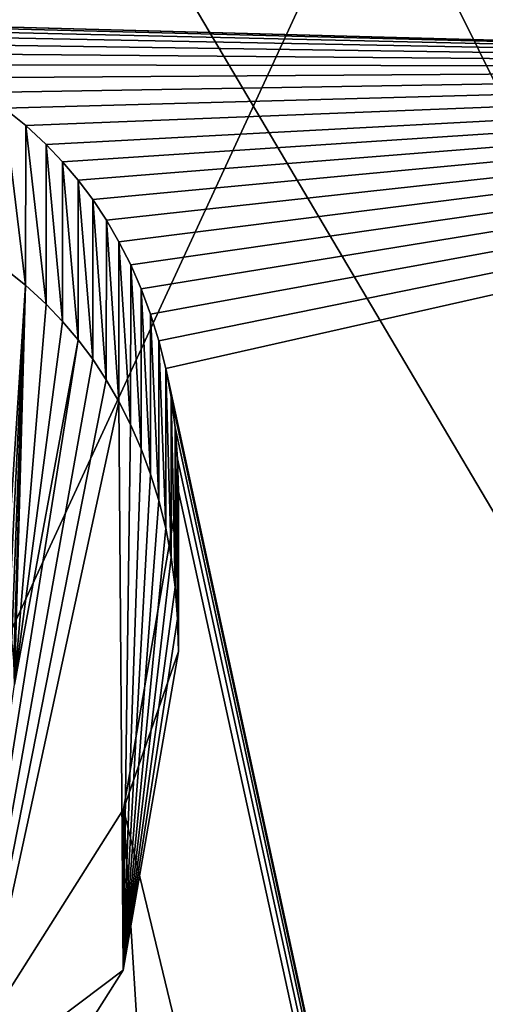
# Model space of a CAD drawing. Header units: millimetres. Extents: x -106 to 241, y -380 to 275.
# Tile 92 of 205: x -10.202 to -9.448, y 22.392 to 23.987. Entities that reach past the tile are written whole.
import ezdxf

# ---------------------------------------------------------------- set-up
doc = ezdxf.new("R2010")
doc.units = ezdxf.units.MM
doc.header["$LTSCALE"] = 65.185185
for name, color, linetype in [('1', 7, 'CONTINUOUS'), ('1097', 7, 'CONTINUOUS'), ('11', 7, 'CONTINUOUS'), ('728', 7, 'CONTINUOUS'), ('764', 7, 'CONTINUOUS'), ('82', 7, 'CONTINUOUS'), ('84', 7, 'CONTINUOUS'), ('857', 7, 'CONTINUOUS'), ('858', 7, 'CONTINUOUS')]:
    doc.layers.add(name, color=color, linetype=linetype)

msp = doc.modelspace()

# ---------------------------------------------------------------- linework, layer by layer
at = {"layer": '1', "linetype": 'CONTINUOUS'}
for points in [[(-78.8336, 11.2096), (-77.0064, 40), (-2.5451, 1.1668), (-78.8336, 11.2096)], [(-77.0064, 40), (77.0064, 40), (-2.5451, 1.1668), (-77.0064, 40)]]:
    msp.add_3dface(points, dxfattribs=at)
at = {"layer": '1097', "linetype": 'CONTINUOUS'}
for points in [[(-10.2273, 23.5849, 82.5323), (-10.1925, 23.5569, 82.5398), (-10.2259, 23.0514, 82.6753), (-10.2273, 23.5849, 82.5323)], [(-10.1925, 23.5569, 82.5398), (-10.2195, 23.0187, 82.684), (-10.2259, 23.0514, 82.6753), (-10.1925, 23.5569, 82.5398)], [(-10.1925, 23.5569, 82.5398), (-10.2148, 22.9843, 82.6932), (-10.2195, 23.0187, 82.684), (-10.1925, 23.5569, 82.5398)], [(-10.1925, 23.5569, 82.5398), (-10.2118, 22.9482, 82.7029), (-10.2148, 22.9843, 82.6932), (-10.1925, 23.5569, 82.5398)], [(-10.1925, 23.5569, 82.5398), (-10.2105, 22.9105, 82.713), (-10.2118, 22.9482, 82.7029), (-10.1925, 23.5569, 82.5398)], [(-10.1925, 23.5569, 82.5398), (-10.1595, 23.5264, 82.548), (-10.2105, 22.9105, 82.713), (-10.1925, 23.5569, 82.5398)], [(-10.1595, 23.5264, 82.548), (-10.1328, 23.4984, 82.5555), (-10.2105, 22.9105, 82.713), (-10.1595, 23.5264, 82.548)], [(-10.1328, 23.4984, 82.5555), (-10.1076, 23.4687, 82.5634), (-10.2105, 22.9105, 82.713), (-10.1328, 23.4984, 82.5555)], [(-10.1076, 23.4687, 82.5634), (-10.0839, 23.4372, 82.5719), (-10.349, 21.9526, 82.9697), (-10.1076, 23.4687, 82.5634)], [(-10.1076, 23.4687, 82.5634), (-10.349, 21.9526, 82.9697), (-10.2105, 22.9105, 82.713), (-10.1076, 23.4687, 82.5634)], [(-10.0839, 23.4372, 82.5719), (-10.0618, 23.4039, 82.5808), (-10.349, 21.9526, 82.9697), (-10.0839, 23.4372, 82.5719)], [(-10.0618, 23.4039, 82.5808), (-10.0413, 23.3687, 82.5902), (-10.349, 21.9526, 82.9697), (-10.0618, 23.4039, 82.5808)], [(-10.0413, 23.3687, 82.5902), (-10.0346, 22.4476, 82.837), (-10.349, 21.9526, 82.9697), (-10.0413, 23.3687, 82.5902)], [(-10.0413, 23.3687, 82.5902), (-10.0224, 23.3315, 82.6002), (-10.0346, 22.4476, 82.837), (-10.0413, 23.3687, 82.5902)], [(-10.0224, 23.3315, 82.6002), (-10.0052, 23.2923, 82.6107), (-10.0346, 22.4476, 82.837), (-10.0224, 23.3315, 82.6002)], [(-10.0052, 23.2923, 82.6107), (-9.9901, 23.2513, 82.6217), (-10.0346, 22.4476, 82.837), (-10.0052, 23.2923, 82.6107)], [(-9.9901, 23.2513, 82.6217), (-9.9768, 23.2084, 82.6332), (-10.0346, 22.4476, 82.837), (-9.9901, 23.2513, 82.6217)], [(-9.9768, 23.2084, 82.6332), (-9.9655, 23.1636, 82.6452), (-10.0346, 22.4476, 82.837), (-9.9768, 23.2084, 82.6332)], [(-9.9655, 23.1636, 82.6452), (-9.9567, 23.1167, 82.6577), (-10.0346, 22.4476, 82.837), (-9.9655, 23.1636, 82.6452)], [(-9.9567, 23.1167, 82.6577), (-9.9503, 23.0678, 82.6709), (-10.0346, 22.4476, 82.837), (-9.9567, 23.1167, 82.6577)], [(-9.9503, 23.0678, 82.6709), (-9.9463, 23.0169, 82.6845), (-10.0346, 22.4476, 82.837), (-9.9503, 23.0678, 82.6709)], [(-9.9463, 23.0169, 82.6845), (-9.9446, 22.964, 82.6987), (-10.0346, 22.4476, 82.837), (-9.9463, 23.0169, 82.6845)]]:
    msp.add_3dface(points, dxfattribs=at)
at = {"layer": '11', "linetype": 'CONTINUOUS'}
for points in [[(-1.9846, 3.6162, 3.5), (-1.75, 3.5903, 3.5), (-63, 37.5, 3.5), (-1.9846, 3.6162, 3.5)], [(-63, 37.5, 3.5), (-1.75, 3.5903, 3.5), (-1.75, 37.5, 3.5), (-63, 37.5, 3.5)], [(-2.2188, 3.6454, 3.5), (-1.9846, 3.6162, 3.5), (-63, 37.5, 3.5), (-2.2188, 3.6454, 3.5)], [(-63, 11.6468, 3.5), (-2.2188, 3.6454, 3.5), (-63, 37.5, 3.5), (-63, 11.6468, 3.5)]]:
    msp.add_3dface(points, dxfattribs=at)
at = {"layer": '728', "linetype": 'CONTINUOUS'}
for points in [[(-7.8012, 23.9104, 83.4804), (-10.6981, 23.988, 83.4596), (-7.7744, 24.1332, 83.4207), (-7.8012, 23.9104, 83.4804)], [(-10.6395, 23.9861, 83.4601), (-10.6981, 23.988, 83.4596), (-7.8012, 23.9104, 83.4804), (-10.6395, 23.9861, 83.4601)], [(-10.5837, 23.9812, 83.4614), (-10.6395, 23.9861, 83.4601), (-7.8012, 23.9104, 83.4804), (-10.5837, 23.9812, 83.4614)], [(-10.5305, 23.9733, 83.4635), (-10.5837, 23.9812, 83.4614), (-7.8012, 23.9104, 83.4804), (-10.5305, 23.9733, 83.4635)], [(-10.4802, 23.9624, 83.4664), (-10.5305, 23.9733, 83.4635), (-7.8012, 23.9104, 83.4804), (-10.4802, 23.9624, 83.4664)], [(-10.4325, 23.9487, 83.4701), (-10.4802, 23.9624, 83.4664), (-7.8012, 23.9104, 83.4804), (-10.4325, 23.9487, 83.4701)], [(-10.3869, 23.9325, 83.4744), (-10.4325, 23.9487, 83.4701), (-7.8012, 23.9104, 83.4804), (-10.3869, 23.9325, 83.4744)], [(-10.3437, 23.9138, 83.4795), (-10.3869, 23.9325, 83.4744), (-7.8012, 23.9104, 83.4804), (-10.3437, 23.9138, 83.4795)], [(-10.3027, 23.8927, 83.4851), (-10.3437, 23.9138, 83.4795), (-7.8012, 23.9104, 83.4804), (-10.3027, 23.8927, 83.4851)], [(-10.2639, 23.8693, 83.4914), (-10.3027, 23.8927, 83.4851), (-7.8012, 23.9104, 83.4804), (-10.2639, 23.8693, 83.4914)], [(-10.2271, 23.8436, 83.4982), (-10.2639, 23.8693, 83.4914), (-7.8012, 23.9104, 83.4804), (-10.2271, 23.8436, 83.4982)], [(-10.1923, 23.8156, 83.5058), (-10.2271, 23.8436, 83.4982), (-7.8012, 23.9104, 83.4804), (-10.1923, 23.8156, 83.5058)], [(-10.1593, 23.7851, 83.5139), (-10.1923, 23.8156, 83.5058), (-7.8012, 23.9104, 83.4804), (-10.1593, 23.7851, 83.5139)], [(-10.1326, 23.7571, 83.5214), (-10.1593, 23.7851, 83.5139), (-7.8012, 23.9104, 83.4804), (-10.1326, 23.7571, 83.5214)], [(-10.1075, 23.7273, 83.5294), (-10.1326, 23.7571, 83.5214), (-7.8012, 23.9104, 83.4804), (-10.1075, 23.7273, 83.5294)], [(-10.0838, 23.6958, 83.5378), (-10.1075, 23.7273, 83.5294), (-7.8012, 23.9104, 83.4804), (-10.0838, 23.6958, 83.5378)], [(-10.0617, 23.6626, 83.5468), (-10.0838, 23.6958, 83.5378), (-7.8012, 23.9104, 83.4804), (-10.0617, 23.6626, 83.5468)], [(-10.0413, 23.6273, 83.5562), (-10.0617, 23.6626, 83.5468), (-7.8012, 23.9104, 83.4804), (-10.0413, 23.6273, 83.5562)], [(-10.0223, 23.5901, 83.5662), (-10.0413, 23.6273, 83.5562), (-7.8012, 23.9104, 83.4804), (-10.0223, 23.5901, 83.5662)], [(-10.0052, 23.551, 83.5766), (-10.0223, 23.5901, 83.5662), (-7.8012, 23.9104, 83.4804), (-10.0052, 23.551, 83.5766)], [(-9.99, 23.51, 83.5876), (-10.0052, 23.551, 83.5766), (-7.8012, 23.9104, 83.4804), (-9.99, 23.51, 83.5876)], [(-9.9768, 23.4671, 83.5991), (-9.99, 23.51, 83.5876), (-7.8012, 23.9104, 83.4804), (-9.9768, 23.4671, 83.5991)], [(-9.9655, 23.4223, 83.6111), (-9.9768, 23.4671, 83.5991), (-7.8012, 23.9104, 83.4804), (-9.9655, 23.4223, 83.6111)], [(-7.8725, 13.7566, 86.2011), (-9.9655, 23.4223, 83.6111), (-7.8012, 23.9104, 83.4804), (-7.8725, 13.7566, 86.2011)], [(-9.9567, 23.3755, 83.6237), (-9.9655, 23.4223, 83.6111), (-7.8725, 13.7566, 86.2011), (-9.9567, 23.3755, 83.6237)], [(-9.9503, 23.3266, 83.6368), (-9.9567, 23.3755, 83.6237), (-7.8725, 13.7566, 86.2011), (-9.9503, 23.3266, 83.6368)], [(-9.9463, 23.2757, 83.6504), (-9.9503, 23.3266, 83.6368), (-7.8725, 13.7566, 86.2011), (-9.9463, 23.2757, 83.6504)], [(-9.9446, 23.2228, 83.6646), (-9.9463, 23.2757, 83.6504), (-7.8725, 13.7566, 86.2011), (-9.9446, 23.2228, 83.6646)], [(-10.0337, 22.7087, 83.8023), (-9.9446, 23.2228, 83.6646), (-7.8725, 13.7566, 86.2011), (-10.0337, 22.7087, 83.8023)], [(-10.349, 22.2114, 83.9356), (-10.0337, 22.7087, 83.8023), (-10, 22.1686, 83.9471), (-10.349, 22.2114, 83.9356)], [(-10, 22.1686, 83.9471), (-10.0337, 22.7087, 83.8023), (-7.8725, 13.7566, 86.2011), (-10, 22.1686, 83.9471)]]:
    msp.add_3dface(points, dxfattribs=at)
at = {"layer": '764', "linetype": 'CONTINUOUS'}
for points in [[(0, 42.6294, 81.5704), (-14.2351, 37.4265, 82.5231), (0.002, -63.8706, 110.107), (0, 42.6294, 81.5704)], [(-14.2351, 37.4265, 82.5231), (-14.3118, -0.1509, 92.3786), (0.002, -63.8706, 110.107), (-14.2351, 37.4265, 82.5231)]]:
    msp.add_3dface(points, dxfattribs=at)
at = {"layer": '82', "linetype": 'CONTINUOUS'}
for points in [[(-17.5, 36.8137, 11.5), (-11, 27.0359, 11.5), (-7.25, 19.5, 11.5), (-17.5, 36.8137, 11.5)], [(-10.5696, 17.7317, 11.5), (-17.5, 36.8137, 11.5), (-7.25, 19.5, 11.5), (-10.5696, 17.7317, 11.5)], [(-11, 27.0359, 11.5), (-7, 27.0359, 11.5), (-4.1746, 18.0577, 11.5), (-11, 27.0359, 11.5)], [(-7.25, 19.5, 11.5), (-11, 27.0359, 11.5), (-4.1746, 18.0577, 11.5), (-7.25, 19.5, 11.5)]]:
    msp.add_3dface(points, dxfattribs=at)
at = {"layer": '84', "linetype": 'CONTINUOUS'}
for points in [[(-10.25, 28.335, 15), (-17.0299, 8.2504, 15), (-7.75, 28.335, 15), (-10.25, 28.335, 15)], [(-7.75, 28.335, 15), (-17.0299, 8.2504, 15), (-10.7141, 17.5, 15), (-7.75, 28.335, 15)], [(7.75, 28.335, 15), (-7.75, 28.335, 15), (-10.7141, 17.5, 15), (7.75, 28.335, 15)], [(-7.25, 19.5, 15), (7.75, 28.335, 15), (-10.7141, 17.5, 15), (-7.25, 19.5, 15)]]:
    msp.add_3dface(points, dxfattribs=at)
at = {"layer": '857', "linetype": 'CONTINUOUS'}
for points in [[(-10.2273, 23.5849, 82.5323), (-10.2271, 23.8436, 83.4982), (-10.1925, 23.5569, 82.5398), (-10.2273, 23.5849, 82.5323)], [(-10.2271, 23.8436, 83.4982), (-10.1923, 23.8156, 83.5058), (-10.1925, 23.5569, 82.5398), (-10.2271, 23.8436, 83.4982)], [(-10.1925, 23.5569, 82.5398), (-10.1923, 23.8156, 83.5058), (-10.1595, 23.5264, 82.548), (-10.1925, 23.5569, 82.5398)], [(-10.1923, 23.8156, 83.5058), (-10.1593, 23.7851, 83.5139), (-10.1595, 23.5264, 82.548), (-10.1923, 23.8156, 83.5058)], [(-10.1595, 23.5264, 82.548), (-10.1593, 23.7851, 83.5139), (-10.1328, 23.4984, 82.5555), (-10.1595, 23.5264, 82.548)], [(-10.1593, 23.7851, 83.5139), (-10.1326, 23.7571, 83.5214), (-10.1328, 23.4984, 82.5555), (-10.1593, 23.7851, 83.5139)], [(-10.1328, 23.4984, 82.5555), (-10.1326, 23.7571, 83.5214), (-10.1076, 23.4687, 82.5634), (-10.1328, 23.4984, 82.5555)], [(-10.1326, 23.7571, 83.5214), (-10.1075, 23.7273, 83.5294), (-10.1076, 23.4687, 82.5634), (-10.1326, 23.7571, 83.5214)], [(-10.1076, 23.4687, 82.5634), (-10.1075, 23.7273, 83.5294), (-10.0839, 23.4372, 82.5719), (-10.1076, 23.4687, 82.5634)], [(-10.1075, 23.7273, 83.5294), (-10.0838, 23.6958, 83.5378), (-10.0839, 23.4372, 82.5719), (-10.1075, 23.7273, 83.5294)], [(-10.0839, 23.4372, 82.5719), (-10.0838, 23.6958, 83.5378), (-10.0618, 23.4039, 82.5808), (-10.0839, 23.4372, 82.5719)], [(-10.0838, 23.6958, 83.5378), (-10.0617, 23.6626, 83.5468), (-10.0618, 23.4039, 82.5808), (-10.0838, 23.6958, 83.5378)], [(-10.0618, 23.4039, 82.5808), (-10.0617, 23.6626, 83.5468), (-10.0413, 23.3687, 82.5902), (-10.0618, 23.4039, 82.5808)], [(-10.0617, 23.6626, 83.5468), (-10.0413, 23.6273, 83.5562), (-10.0413, 23.3687, 82.5902), (-10.0617, 23.6626, 83.5468)], [(-10.0413, 23.6273, 83.5562), (-10.0223, 23.5901, 83.5662), (-10.0224, 23.3315, 82.6002), (-10.0413, 23.6273, 83.5562)], [(-10.0413, 23.3687, 82.5902), (-10.0413, 23.6273, 83.5562), (-10.0224, 23.3315, 82.6002), (-10.0413, 23.3687, 82.5902)], [(-10.0224, 23.3315, 82.6002), (-10.0223, 23.5901, 83.5662), (-10.0052, 23.2923, 82.6107), (-10.0224, 23.3315, 82.6002)], [(-10.0223, 23.5901, 83.5662), (-10.0052, 23.551, 83.5766), (-10.0052, 23.2923, 82.6107), (-10.0223, 23.5901, 83.5662)], [(-10.0052, 23.551, 83.5766), (-9.99, 23.51, 83.5876), (-9.9901, 23.2513, 82.6217), (-10.0052, 23.551, 83.5766)], [(-10.0052, 23.2923, 82.6107), (-10.0052, 23.551, 83.5766), (-9.9901, 23.2513, 82.6217), (-10.0052, 23.2923, 82.6107)], [(-9.9901, 23.2513, 82.6217), (-9.99, 23.51, 83.5876), (-9.9768, 23.2084, 82.6332), (-9.9901, 23.2513, 82.6217)], [(-9.99, 23.51, 83.5876), (-9.9768, 23.4671, 83.5991), (-9.9768, 23.2084, 82.6332), (-9.99, 23.51, 83.5876)], [(-9.9768, 23.4671, 83.5991), (-9.9655, 23.4223, 83.6111), (-9.9655, 23.1636, 82.6452), (-9.9768, 23.4671, 83.5991)], [(-9.9768, 23.2084, 82.6332), (-9.9768, 23.4671, 83.5991), (-9.9655, 23.1636, 82.6452), (-9.9768, 23.2084, 82.6332)], [(-9.9655, 23.4223, 83.6111), (-9.9567, 23.3755, 83.6237), (-9.9567, 23.1167, 82.6577), (-9.9655, 23.4223, 83.6111)], [(-9.9655, 23.1636, 82.6452), (-9.9655, 23.4223, 83.6111), (-9.9567, 23.1167, 82.6577), (-9.9655, 23.1636, 82.6452)], [(-9.9567, 23.3755, 83.6237), (-9.9503, 23.3266, 83.6368), (-9.9503, 23.0678, 82.6709), (-9.9567, 23.3755, 83.6237)], [(-9.9567, 23.1167, 82.6577), (-9.9567, 23.3755, 83.6237), (-9.9503, 23.0678, 82.6709), (-9.9567, 23.1167, 82.6577)], [(-9.9503, 23.3266, 83.6368), (-9.9463, 23.2757, 83.6504), (-9.9463, 23.0169, 82.6845), (-9.9503, 23.3266, 83.6368)], [(-9.9503, 23.0678, 82.6709), (-9.9503, 23.3266, 83.6368), (-9.9463, 23.0169, 82.6845), (-9.9503, 23.0678, 82.6709)], [(-9.9463, 23.2757, 83.6504), (-9.9446, 23.2228, 83.6646), (-9.9463, 23.0169, 82.6845), (-9.9463, 23.2757, 83.6504)], [(-9.9463, 23.0169, 82.6845), (-9.9446, 23.2228, 83.6646), (-9.9446, 22.964, 82.6987), (-9.9463, 23.0169, 82.6845)]]:
    msp.add_3dface(points, dxfattribs=at)
at = {"layer": '858', "linetype": 'CONTINUOUS'}
for points in [[(-9.9446, 23.2228, 83.6646), (-10.0337, 22.7087, 83.8023), (-9.9446, 22.964, 82.6987), (-9.9446, 23.2228, 83.6646)], [(-9.9446, 22.964, 82.6987), (-10.0337, 22.7087, 83.8023), (-10.0346, 22.4476, 82.837), (-9.9446, 22.964, 82.6987)], [(-10.0337, 22.7087, 83.8023), (-10.349, 22.2114, 83.9356), (-10.0346, 22.4476, 82.837), (-10.0337, 22.7087, 83.8023)], [(-10.0346, 22.4476, 82.837), (-10.349, 22.2114, 83.9356), (-10.349, 21.9526, 82.9697), (-10.0346, 22.4476, 82.837)]]:
    msp.add_3dface(points, dxfattribs=at)

doc.saveas('drawing.dxf')
